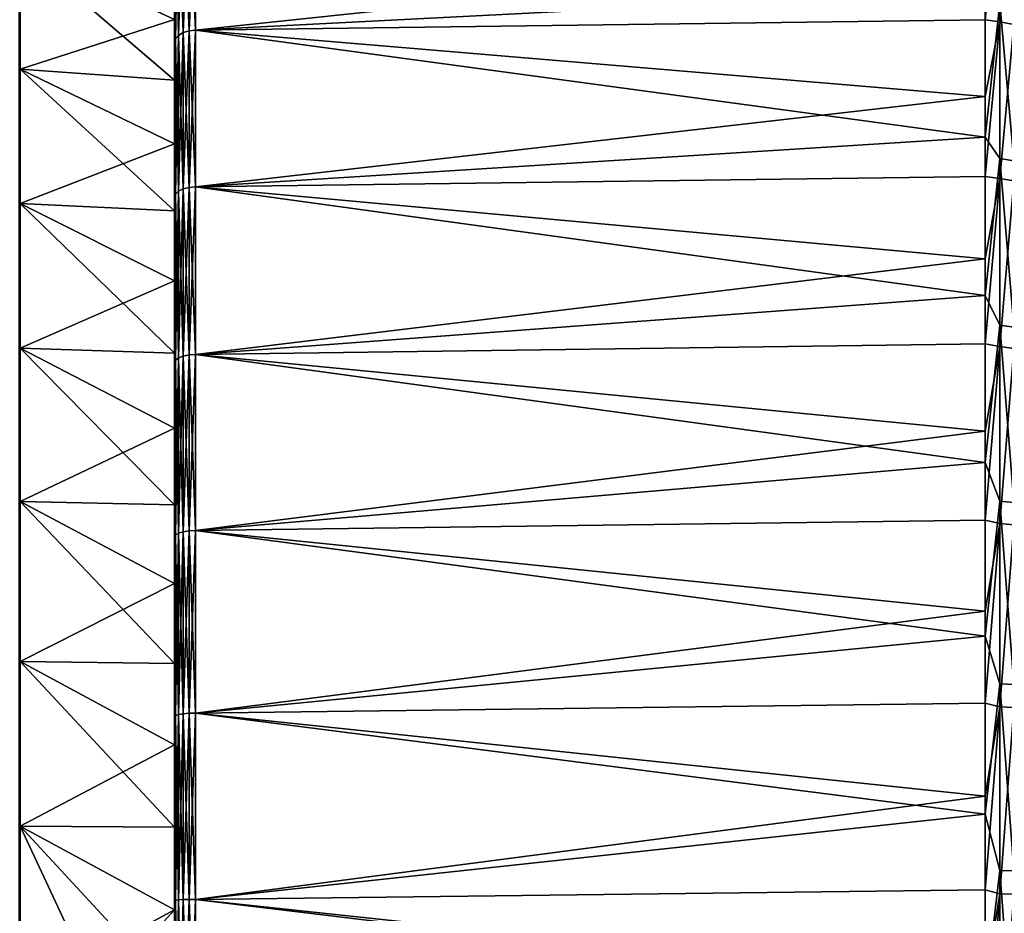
# Model space of a CAD drawing. Header units: metres. Extents: x 59 to 125, y -85 to 130.
# Tile 109 of 125: x 104 to 118, y 29 to 42. Entities that reach past the tile are written whole.
import ezdxf

# ---------------------------------------------------------------- set-up
doc = ezdxf.new("R2010")
doc.units = ezdxf.units.M
doc.layers.add('solid_20664500_510', color=7, linetype='CONTINUOUS')

msp = doc.modelspace()

# ---------------------------------------------------------------- linework, layer by layer
at = {"layer": 'solid_20664500_510'}
for points in [[(105.949997, 45.401066, 14.577128), (105.949997, 41.887913, 13.887687), (105.949997, 41.023945, 14.700995)], [(105.949997, 45.401066, 14.577128), (105.949997, 41.023945, 14.700995), (105.949997, 40.112427, 15.46063)], [(105.949997, 45.401066, 14.577128), (105.949997, 40.112427, 15.46063), (105.949997, 39.156967, 16.163656)], [(105.949997, 43.588722, 16.500938), (105.949997, 45.401066, 14.577128), (105.949997, 39.156967, 16.163656)], [(105.949997, 45.401062, -14.577134), (105.949997, 41.023945, -14.700995), (105.949997, 41.887913, -13.887687)], [(105.949997, 45.401062, -14.577134), (105.949997, 43.588718, -16.500944), (105.949997, 41.023945, -14.700995)], [(117.7155, 43.902145, 16.586414), (117.506783, 42.927513, 17.497696), (117.506783, 41.881016, 18.338957)], [(117.7155, 41.855034, 18.330994), (117.7155, 43.902145, 16.586414), (117.506783, 41.881016, 18.338957)], [(117.915222, 43.857029, 16.539356), (117.7155, 43.902145, 16.586414), (117.7155, 41.855034, 18.330994)], [(117.915222, 43.857029, 16.539356), (117.7155, 41.855034, 18.330994), (117.915222, 41.815727, 18.278986)], [(105.964684, 43.641304, -16.578814), (106.007347, 43.698746, -16.639698), (106.007347, 41.660847, -18.349701)], [(105.964684, 41.610859, 18.282557), (106.007347, 41.660847, 18.349701), (106.007347, 43.698746, 16.639698)], [(105.964684, 43.641304, 16.578814), (105.964684, 41.610859, 18.282557), (106.007347, 43.698746, 16.639698)], [(106.007347, 43.698746, -16.639698), (106.073814, 43.744316, -16.688), (106.073814, 41.7005, -18.402966)], [(106.007347, 41.660847, 18.349701), (106.073814, 41.7005, 18.402966), (106.073814, 43.744316, 16.688)], [(106.007347, 43.698746, 16.639698), (106.007347, 41.660847, 18.349701), (106.073814, 43.744316, 16.688)], [(106.007347, 41.660847, -18.349701), (106.007347, 43.698746, -16.639698), (106.073814, 41.7005, -18.402966)], [(106.073814, 43.744316, -16.688), (106.157562, 43.77354, -16.718977), (106.157562, 41.725933, -18.437126)], [(106.073814, 41.7005, 18.402966), (106.157562, 41.725933, 18.437126), (106.157562, 43.77354, 16.718977)], [(106.073814, 43.744316, 16.688), (106.073814, 41.7005, 18.402966), (106.157562, 43.77354, 16.718977)], [(106.073814, 41.7005, -18.402966), (106.073814, 43.744316, -16.688), (106.157562, 41.725933, -18.437126)], [(106.157562, 41.725933, 18.437126), (106.25, 41.734646, 18.448833), (106.25, 43.783558, 16.729593)], [(106.157562, 43.77354, 16.718977), (106.157562, 41.725933, 18.437126), (106.25, 43.783558, 16.729593)], [(106.157562, 43.77354, -16.718977), (106.25, 43.783558, -16.729593), (106.25, 41.734646, -18.448833)], [(106.157562, 41.725933, -18.437126), (106.157562, 43.77354, -16.718977), (106.25, 41.734646, -18.448833)], [(106.25, 43.783558, 16.729593), (106.25, 41.734646, 18.448833), (117.506783, 42.927513, 17.497696)], [(106.25, 41.734646, -18.448833), (106.25, 43.783558, -16.729593), (117.506783, 42.314236, -18.002851)], [(105.964684, 43.641304, 16.578814), (105.949997, 43.588722, 16.500938), (105.949997, 41.566051, 18.200331)], [(105.964684, 43.641304, 16.578814), (105.949997, 41.566051, 18.200331), (105.964684, 41.610859, 18.282557)], [(105.964684, 43.641304, -16.578814), (105.949997, 41.566044, -18.200336), (105.949997, 43.588718, -16.500944)], [(105.964684, 41.610859, -18.282557), (105.949997, 41.566044, -18.200336), (105.964684, 43.641304, -16.578814)], [(105.949997, 43.588722, 16.500938), (105.949997, 39.156967, 16.163656), (105.949997, 38.160816, 16.807732)], [(105.949997, 43.588722, 16.500938), (105.949997, 38.160816, 16.807732), (105.949997, 37.127316, 17.390646)], [(105.949997, 43.588722, 16.500938), (105.949997, 37.127316, 17.390646), (105.949997, 36.06049, 17.910067)], [(105.949997, 41.566051, 18.200331), (105.949997, 43.588722, 16.500938), (105.949997, 36.06049, 17.910067)], [(105.949997, 43.588718, -16.500944), (105.949997, 38.160816, -16.807732), (105.949997, 39.156967, -16.163656)], [(105.949997, 43.588718, -16.500944), (105.949997, 41.566044, -18.200336), (105.949997, 38.160816, -16.807732)], [(105.949997, 43.588718, -16.500944), (105.949997, 39.156967, -16.163656), (105.949997, 40.112427, -15.46063)], [(105.949997, 43.588718, -16.500944), (105.949997, 40.112427, -15.46063), (105.949997, 41.023945, -14.700995)], [(105.964684, 41.610859, -18.282557), (105.964684, 43.641304, -16.578814), (106.007347, 41.660847, -18.349701)], [(103.75, 41.177143, 15.703898), (103.75, 42.911163, 14.067949), (103.75, 42.457447, 17.240419)], [(103.75, 42.911163, -14.067949), (103.75, 41.177143, -15.703898), (103.75, 42.457447, -17.240419)], [(105.949997, 41.023945, -14.700995), (103.75, 41.177143, -15.703898), (103.75, 42.911163, -14.067949)], [(105.949997, 41.887913, -13.887687), (105.949997, 41.023945, -14.700995), (103.75, 42.911163, -14.067949)], [(105.949997, 41.887913, 13.887687), (103.75, 42.911163, 14.067949), (103.75, 41.177143, 15.703898)], [(106.25, 41.734646, 18.448833), (117.506783, 41.881016, 18.338957), (117.506783, 42.927513, 17.497696)], [(103.732964, 42.109207, 17.692385), (103.75, 40.357254, 18.802856), (103.75, 42.457447, 17.240419)], [(103.732964, 42.109207, -17.692385), (103.75, 42.457447, -17.240419), (103.75, 40.357254, -18.802856)], [(103.75, 41.177143, 15.703898), (103.75, 42.457447, 17.240419), (103.75, 40.357254, 18.802856)], [(103.75, 41.177143, -15.703898), (103.75, 40.357254, -18.802856), (103.75, 42.457447, -17.240419)], [(106.25, 41.734646, -18.448833), (117.506783, 42.314236, -18.002851), (117.506783, 40.210007, -19.491426)], [(117.7155, 42.120113, -18.127596), (117.506783, 40.210007, -19.491426), (117.506783, 42.314236, -18.002851)], [(117.7155, 42.120113, -18.127596), (117.7155, 39.905121, -19.653381), (117.506783, 40.210007, -19.491426)], [(117.915222, 39.871319, -19.597641), (117.7155, 39.905121, -19.653381), (117.7155, 42.120113, -18.127596)], [(117.915222, 39.871319, -19.597641), (117.7155, 42.120113, -18.127596), (117.915222, 42.080029, -18.076185)], [(103.732964, 42.109207, 17.692385), (103.732964, 40.03957, 19.16087), (103.75, 40.357254, 18.802856)], [(103.732964, 40.03957, -19.16087), (103.732964, 42.109207, -17.692385), (103.75, 40.357254, -18.802856)], [(105.949997, 41.023945, 14.700995), (105.949997, 41.887913, 13.887687), (103.75, 41.177143, 15.703898)], [(106.25, 41.734646, 18.448833), (117.506783, 40.787212, 19.117718), (117.506783, 41.881016, 18.338957)], [(117.7155, 41.855034, 18.330994), (117.506783, 41.881016, 18.338957), (117.506783, 40.787212, 19.117718)], [(117.7155, 41.855034, 18.330994), (117.506783, 40.787212, 19.117718), (117.506783, 39.64983, 19.831324)], [(117.7155, 39.618092, 19.824411), (117.7155, 41.855034, 18.330994), (117.506783, 39.64983, 19.831324)], [(117.915222, 41.815727, 18.278986), (117.7155, 41.855034, 18.330994), (117.7155, 39.618092, 19.824411)], [(106.007347, 41.660847, -18.349701), (106.073814, 41.7005, -18.402966), (106.073814, 39.471409, -19.869061)], [(106.007347, 39.438206, 19.811554), (106.073814, 39.471409, 19.869061), (106.073814, 41.7005, 18.402966)], [(106.007347, 41.660847, 18.349701), (106.007347, 39.438206, 19.811554), (106.073814, 41.7005, 18.402966)], [(106.073814, 41.7005, -18.402966), (106.157562, 41.725933, -18.437126), (106.157562, 39.492702, -19.905945)], [(106.073814, 39.471409, 19.869061), (106.157562, 39.492702, 19.905945), (106.157562, 41.725933, 18.437126)], [(106.073814, 41.7005, 18.402966), (106.073814, 39.471409, 19.869061), (106.157562, 41.725933, 18.437126)], [(106.073814, 39.471409, -19.869061), (106.073814, 41.7005, -18.402966), (106.157562, 39.492702, -19.905945)], [(106.157562, 39.492702, 19.905945), (106.25, 39.5, 19.918585), (106.25, 41.734646, 18.448833)], [(106.157562, 41.725933, 18.437126), (106.157562, 39.492702, 19.905945), (106.25, 41.734646, 18.448833)], [(106.157562, 41.725933, -18.437126), (106.25, 41.734646, -18.448833), (106.25, 39.5, -19.918585)], [(106.157562, 39.492702, -19.905945), (106.157562, 41.725933, -18.437126), (106.25, 39.5, -19.918585)], [(106.25, 41.734646, 18.448833), (106.25, 39.5, 19.918585), (117.506783, 40.787212, 19.117718)], [(106.25, 39.5, -19.918585), (106.25, 41.734646, -18.448833), (117.506783, 40.210007, -19.491426)], [(117.915222, 41.815727, 18.278986), (117.7155, 39.618092, 19.824411), (117.915222, 39.585133, 19.768167)], [(105.964684, 41.610859, 18.282557), (105.949997, 41.566051, 18.200331), (105.949997, 39.35923, 19.653427)], [(105.964684, 41.610859, 18.282557), (105.949997, 39.35923, 19.653427), (105.964684, 39.396351, 19.739061)], [(105.964684, 41.610859, -18.282557), (105.949997, 39.359222, -19.653431), (105.949997, 41.566044, -18.200336)], [(105.964684, 39.396351, -19.739061), (105.949997, 39.359222, -19.653431), (105.964684, 41.610859, -18.282557)], [(105.949997, 41.566051, 18.200331), (105.949997, 36.06049, 17.910067), (105.949997, 34.96455, 18.364006)], [(105.949997, 41.566051, 18.200331), (105.949997, 34.96455, 18.364006), (105.949997, 33.843208, 18.750971)], [(105.949997, 41.566051, 18.200331), (105.949997, 33.843208, 18.750971), (105.949997, 32.700237, 19.069614)], [(105.949997, 41.566051, 18.200331), (105.949997, 32.700237, 19.069614), (105.949997, 31.540108, 19.318634)], [(105.949997, 41.566051, 18.200331), (105.949997, 31.540108, 19.318634), (105.949997, 30.367378, 19.497107)], [(105.949997, 39.35923, 19.653427), (105.949997, 41.566051, 18.200331), (105.949997, 30.367378, 19.497107)], [(105.949997, 41.566044, -18.200336), (105.949997, 34.96455, -18.364006), (105.949997, 36.06049, -17.910067)], [(105.949997, 41.566044, -18.200336), (105.949997, 39.359222, -19.653431), (105.949997, 34.96455, -18.364006)], [(105.949997, 41.566044, -18.200336), (105.949997, 36.06049, -17.910067), (105.949997, 37.127316, -17.390646)], [(105.949997, 41.566044, -18.200336), (105.949997, 37.127316, -17.390646), (105.949997, 38.160816, -16.807732)], [(105.964684, 41.610859, -18.282557), (106.007347, 41.660847, -18.349701), (106.007347, 39.438206, -19.811554)], [(105.964684, 39.396351, 19.739061), (106.007347, 39.438206, 19.811554), (106.007347, 41.660847, 18.349701)], [(105.964684, 41.610859, 18.282557), (105.964684, 39.396351, 19.739061), (106.007347, 41.660847, 18.349701)], [(105.964684, 39.396351, -19.739061), (105.964684, 41.610859, -18.282557), (106.007347, 39.438206, -19.811554)], [(106.007347, 39.438206, -19.811554), (106.007347, 41.660847, -18.349701), (106.073814, 39.471409, -19.869061)], [(103.75, 39.264881, 17.127527), (103.75, 41.177143, 15.703898), (103.75, 40.357254, 18.802856)], [(103.75, 41.177143, -15.703898), (103.75, 39.264881, -17.127527), (103.75, 40.357254, -18.802856)], [(105.949997, 39.156967, -16.163656), (103.75, 39.264881, -17.127527), (103.75, 41.177143, -15.703898)], [(105.949997, 40.112427, -15.46063), (105.949997, 39.156967, -16.163656), (103.75, 41.177143, -15.703898)], [(105.949997, 41.023945, -14.700995), (105.949997, 40.112427, -15.46063), (103.75, 41.177143, -15.703898)], [(105.949997, 40.112427, 15.46063), (103.75, 41.177143, 15.703898), (103.75, 39.264881, 17.127527)], [(105.949997, 40.112427, 15.46063), (105.949997, 41.023945, 14.700995), (103.75, 41.177143, 15.703898)], [(106.25, 39.5, 19.918585), (117.506783, 39.64983, 19.831324), (117.506783, 40.787212, 19.117718)], [(103.732964, 40.03957, 19.16087), (103.75, 38.089901, 20.11079), (103.75, 40.357254, 18.802856)], [(103.732964, 40.03957, -19.16087), (103.75, 40.357254, -18.802856), (103.75, 38.089901, -20.11079)], [(103.75, 39.264881, 17.127527), (103.75, 40.357254, 18.802856), (103.75, 38.089901, 20.11079)], [(103.75, 39.264881, -17.127527), (103.75, 38.089901, -20.11079), (103.75, 40.357254, -18.802856)], [(106.25, 39.5, -19.918585), (117.506783, 40.210007, -19.491426), (117.506783, 37.952393, -20.735231)], [(117.7155, 39.905121, -19.653381), (117.506783, 37.952393, -20.735231), (117.506783, 40.210007, -19.491426)], [(103.732964, 40.03957, 19.16087), (103.732964, 37.818531, 20.388393), (103.75, 38.089901, 20.11079)], [(103.732964, 37.818531, -20.388393), (103.732964, 40.03957, -19.16087), (103.75, 38.089901, -20.11079)], [(105.949997, 39.156967, 16.163656), (105.949997, 40.112427, 15.46063), (103.75, 39.264881, 17.127527)], [(117.7155, 39.905121, -19.653381), (117.7155, 37.527012, -20.909887), (117.506783, 37.952393, -20.735231)], [(117.915222, 37.499954, -20.850578), (117.7155, 37.527012, -20.909887), (117.7155, 39.905121, -19.653381)], [(117.915222, 37.499954, -20.850578), (117.7155, 39.905121, -19.653381), (117.915222, 39.871319, -19.597641)], [(106.25, 39.5, 19.918585), (117.506783, 38.472744, 20.477345), (117.506783, 39.64983, 19.831324)], [(117.7155, 39.618092, 19.824411), (117.506783, 39.64983, 19.831324), (117.506783, 38.472744, 20.477345)], [(117.7155, 39.618092, 19.824411), (117.506783, 38.472744, 20.477345), (117.506783, 37.259968, 21.053576)], [(117.7155, 37.221962, 21.046206), (117.7155, 39.618092, 19.824411), (117.506783, 37.259968, 21.053576)], [(117.915222, 39.585133, 19.768167), (117.7155, 39.618092, 19.824411), (117.7155, 37.221962, 21.046206)], [(106.007347, 39.438206, -19.811554), (106.073814, 39.471409, -19.869061), (106.073814, 37.087185, -21.066463)], [(106.007347, 37.060883, 21.005489), (106.073814, 37.087185, 21.066463), (106.073814, 39.471409, 19.869061)], [(106.007347, 39.438206, 19.811554), (106.007347, 37.060883, 21.005489), (106.073814, 39.471409, 19.869061)], [(106.073814, 39.471409, -19.869061), (106.157562, 39.492702, -19.905945), (106.157562, 37.104053, -21.105568)], [(106.073814, 37.087185, 21.066463), (106.157562, 37.104053, 21.105568), (106.157562, 39.492702, 19.905945)], [(106.073814, 39.471409, 19.869061), (106.073814, 37.087185, 21.066463), (106.157562, 39.492702, 19.905945)], [(106.073814, 37.087185, -21.066463), (106.073814, 39.471409, -19.869061), (106.157562, 37.104053, -21.105568)], [(106.157562, 37.104053, 21.105568), (106.25, 37.109833, 21.118971), (106.25, 39.5, 19.918585)], [(106.157562, 39.492702, 19.905945), (106.157562, 37.104053, 21.105568), (106.25, 39.5, 19.918585)], [(106.157562, 39.492702, -19.905945), (106.25, 39.5, -19.918585), (106.25, 37.109833, -21.118971)], [(106.157562, 37.104053, -21.105568), (106.157562, 39.492702, -19.905945), (106.25, 37.109833, -21.118971)], [(106.25, 39.5, 19.918585), (106.25, 37.109833, 21.118971), (117.506783, 38.472744, 20.477345)], [(106.25, 37.109833, -21.118971), (106.25, 39.5, -19.918585), (117.506783, 37.952393, -20.735231)], [(117.915222, 39.585133, 19.768167), (117.7155, 37.221962, 21.046206), (117.915222, 37.195801, 20.986494)], [(105.964684, 39.396351, 19.739061), (105.949997, 39.35923, 19.653427), (105.949997, 36.998817, 20.84013)], [(105.964684, 39.396351, 19.739061), (105.949997, 36.998817, 20.84013), (105.964684, 37.027729, 20.928629)], [(105.964684, 39.396351, -19.739061), (105.949997, 36.99881, -20.840132), (105.949997, 39.359222, -19.653431)], [(105.964684, 37.027729, -20.928629), (105.949997, 36.99881, -20.840132), (105.964684, 39.396351, -19.739061)], [(105.949997, 39.35923, 19.653427), (105.949997, 29.186253, 19.604464), (105.949997, 28, 19.640326)], [(105.949997, 16.640776, 19.653431), (105.949997, 39.35923, 19.653427), (105.949997, 28, 19.640326)], [(105.949997, 39.35923, 19.653427), (105.949997, 30.367378, 19.497107), (105.949997, 29.186253, 19.604464)], [(105.949997, 19.00119, 20.840132), (105.949997, 36.998817, 20.84013), (105.949997, 39.35923, 19.653427)], [(105.949997, 16.640776, 19.653431), (105.949997, 19.00119, 20.840132), (105.949997, 39.35923, 19.653427)], [(105.949997, 39.359222, -19.653431), (105.949997, 28, -19.640326), (105.949997, 29.186253, -19.604464)], [(105.949997, 39.359222, -19.653431), (105.949997, 16.64077, -19.653427), (105.949997, 28, -19.640326)], [(105.949997, 39.359222, -19.653431), (105.949997, 29.186253, -19.604464), (105.949997, 30.367378, -19.497107)], [(105.949997, 39.359222, -19.653431), (105.949997, 30.367378, -19.497107), (105.949997, 31.540108, -19.318634)], [(105.949997, 39.359222, -19.653431), (105.949997, 31.540108, -19.318634), (105.949997, 32.700237, -19.069614)], [(105.949997, 39.359222, -19.653431), (105.949997, 32.700237, -19.069614), (105.949997, 33.843208, -18.750971)], [(105.949997, 39.359222, -19.653431), (105.949997, 33.843208, -18.750971), (105.949997, 34.96455, -18.364006)], [(105.949997, 39.359222, -19.653431), (105.949997, 36.99881, -20.840132), (105.949997, 16.64077, -19.653427)], [(105.964684, 39.396351, -19.739061), (106.007347, 39.438206, -19.811554), (106.007347, 37.060883, -21.005489)], [(105.964684, 37.027729, 20.928629), (106.007347, 37.060883, 21.005489), (106.007347, 39.438206, 19.811554)], [(105.964684, 39.396351, 19.739061), (105.964684, 37.027729, 20.928629), (106.007347, 39.438206, 19.811554)], [(105.964684, 37.027729, -20.928629), (105.964684, 39.396351, -19.739061), (106.007347, 37.060883, -21.005489)], [(106.007347, 37.060883, -21.005489), (106.007347, 39.438206, -19.811554), (106.073814, 37.087185, -21.066463)], [(103.75, 37.200466, 18.319426), (103.75, 39.264881, 17.127527), (103.75, 38.089901, 20.11079)], [(103.75, 39.264881, -17.127527), (103.75, 37.200466, -18.319426), (103.75, 38.089901, -20.11079)], [(105.949997, 37.127316, -17.390646), (103.75, 37.200466, -18.319426), (103.75, 39.264881, -17.127527)], [(105.949997, 38.160816, -16.807732), (105.949997, 37.127316, -17.390646), (103.75, 39.264881, -17.127527)], [(105.949997, 39.156967, -16.163656), (105.949997, 38.160816, -16.807732), (103.75, 39.264881, -17.127527)], [(105.949997, 38.160816, 16.807732), (103.75, 39.264881, 17.127527), (103.75, 37.200466, 18.319426)], [(105.949997, 38.160816, 16.807732), (105.949997, 39.156967, 16.163656), (103.75, 39.264881, 17.127527)], [(106.25, 37.109833, 21.118971), (117.506783, 37.259968, 21.053576), (117.506783, 38.472744, 20.477345)], [(103.732964, 37.818531, 20.388393), (103.75, 35.686638, 21.14628), (103.75, 38.089901, 20.11079)], [(103.732964, 37.818531, -20.388393), (103.75, 38.089901, -20.11079), (103.75, 35.686638, -21.14628)], [(105.949997, 37.127316, 17.390646), (105.949997, 38.160816, 16.807732), (103.75, 37.200466, 18.319426)], [(103.75, 37.200466, 18.319426), (103.75, 38.089901, 20.11079), (103.75, 35.686638, 21.14628)], [(103.75, 37.200466, -18.319426), (103.75, 35.686638, -21.14628), (103.75, 38.089901, -20.11079)], [(106.25, 37.109833, -21.118971), (117.506783, 37.952393, -20.735231), (117.506783, 35.569775, -21.718622)], [(117.7155, 37.527012, -20.909887), (117.506783, 35.569775, -21.718622), (117.506783, 37.952393, -20.735231)], [(103.732964, 37.818531, 20.388393), (103.732964, 35.474022, 21.359522), (103.75, 35.686638, 21.14628)], [(103.732964, 35.474022, -21.359522), (103.732964, 37.818531, -20.388393), (103.75, 35.686638, -21.14628)], [(117.7155, 37.527012, -20.909887), (117.7155, 35.018364, -21.879896), (117.506783, 35.569775, -21.718622)], [(117.915222, 34.998425, -21.817831), (117.7155, 35.018364, -21.879896), (117.7155, 37.527012, -20.909887)], [(117.915222, 34.998425, -21.817831), (117.7155, 37.527012, -20.909887), (117.915222, 37.499954, -20.850578)], [(106.25, 37.109833, 21.118971), (117.506783, 36.015629, 21.558054), (117.506783, 37.259968, 21.053576)], [(117.7155, 37.221962, 21.046206), (117.506783, 37.259968, 21.053576), (117.506783, 36.015629, 21.558054)], [(117.7155, 37.221962, 21.046206), (117.506783, 36.015629, 21.558054), (117.506783, 34.743973, 21.989061)], [(117.7155, 34.699478, 21.979635), (117.7155, 37.221962, 21.046206), (117.506783, 34.743973, 21.989061)], [(117.915222, 37.195801, 20.986494), (117.7155, 37.221962, 21.046206), (117.7155, 34.699478, 21.979635)], [(103.75, 35.011173, 19.263756), (103.75, 37.200466, 18.319426), (103.75, 35.686638, 21.14628)], [(103.75, 37.200466, -18.319426), (103.75, 35.011173, -19.263756), (103.75, 35.686638, -21.14628)], [(105.949997, 34.96455, -18.364006), (103.75, 35.011173, -19.263756), (103.75, 37.200466, -18.319426)], [(105.949997, 36.06049, -17.910067), (105.949997, 34.96455, -18.364006), (103.75, 37.200466, -18.319426)], [(105.949997, 37.127316, -17.390646), (105.949997, 36.06049, -17.910067), (103.75, 37.200466, -18.319426)], [(105.949997, 36.06049, 17.910067), (103.75, 37.200466, 18.319426), (103.75, 35.011173, 19.263756)], [(105.949997, 36.06049, 17.910067), (105.949997, 37.127316, 17.390646), (103.75, 37.200466, 18.319426)], [(106.007347, 37.060883, -21.005489), (106.073814, 37.087185, -21.066463), (106.073814, 34.580074, -21.978977)], [(106.007347, 34.561028, 21.915363), (106.073814, 34.580074, 21.978977), (106.073814, 37.087185, 21.066463)], [(106.007347, 37.060883, 21.005489), (106.007347, 34.561028, 21.915363), (106.073814, 37.087185, 21.066463)], [(106.073814, 37.087185, -21.066463), (106.157562, 37.104053, -21.105568), (106.157562, 34.592289, -22.019775)], [(106.073814, 34.580074, 21.978977), (106.157562, 34.592289, 22.019775), (106.157562, 37.104053, 21.105568)], [(106.073814, 37.087185, 21.066463), (106.073814, 34.580074, 21.978977), (106.157562, 37.104053, 21.105568)], [(106.073814, 34.580074, -21.978977), (106.073814, 37.087185, -21.066463), (106.157562, 34.592289, -22.019775)], [(106.157562, 34.592289, 22.019775), (106.25, 34.596474, 22.033758), (106.25, 37.109833, 21.118971)], [(106.157562, 37.104053, 21.105568), (106.157562, 34.592289, 22.019775), (106.25, 37.109833, 21.118971)], [(106.157562, 37.104053, -21.105568), (106.25, 37.109833, -21.118971), (106.25, 34.596474, -22.033758)], [(106.157562, 34.592289, -22.019775), (106.157562, 37.104053, -21.105568), (106.25, 34.596474, -22.033758)], [(106.25, 37.109833, 21.118971), (106.25, 34.596474, 22.033758), (117.506783, 36.015629, 21.558054)], [(106.25, 34.596474, -22.033758), (106.25, 37.109833, -21.118971), (117.506783, 35.569775, -21.718622)], [(117.915222, 37.195801, 20.986494), (117.7155, 34.699478, 21.979635), (117.915222, 34.680473, 21.917276)], [(105.964684, 37.027729, 20.928629), (105.949997, 36.998817, 20.84013), (105.949997, 34.515976, 21.744688)], [(105.964684, 37.027729, 20.928629), (105.949997, 34.515976, 21.744688), (105.964684, 34.537022, 21.835173)], [(105.964684, 37.027729, -20.928629), (105.949997, 34.515972, -21.74469), (105.949997, 36.99881, -20.840132)], [(105.964684, 34.537022, -21.835173), (105.949997, 34.515972, -21.74469), (105.964684, 37.027729, -20.928629)], [(105.949997, 21.484028, 21.74469), (105.949997, 34.515976, 21.744688), (105.949997, 36.998817, 20.84013)], [(105.949997, 19.00119, 20.840132), (105.949997, 21.484028, 21.74469), (105.949997, 36.998817, 20.84013)], [(105.949997, 36.99881, -20.840132), (105.949997, 19.001184, -20.84013), (105.949997, 16.64077, -19.653427)], [(105.949997, 36.99881, -20.840132), (105.949997, 34.515972, -21.74469), (105.949997, 19.001184, -20.84013)], [(105.964684, 37.027729, -20.928629), (106.007347, 37.060883, -21.005489), (106.007347, 34.561028, -21.915363)], [(105.964684, 34.537022, 21.835173), (106.007347, 34.561028, 21.915363), (106.007347, 37.060883, 21.005489)], [(105.964684, 37.027729, 20.928629), (105.964684, 34.537022, 21.835173), (106.007347, 37.060883, 21.005489)], [(105.964684, 34.537022, -21.835173), (105.964684, 37.027729, -20.928629), (106.007347, 34.561028, -21.915363)], [(106.007347, 34.561028, -21.915363), (106.007347, 37.060883, -21.005489), (106.073814, 34.580074, -21.978977)], [(105.949997, 34.96455, 18.364006), (105.949997, 36.06049, 17.910067), (103.75, 35.011173, 19.263756)], [(106.25, 34.596474, 22.033758), (117.506783, 34.743973, 21.989061), (117.506783, 36.015629, 21.558054)], [(103.732964, 35.474022, 21.359522), (103.75, 33.178436, 21.895975), (103.75, 35.686638, 21.14628)], [(103.732964, 35.474022, -21.359522), (103.75, 35.686638, -21.14628), (103.75, 33.178436, -21.895975)], [(103.75, 35.011173, 19.263756), (103.75, 35.686638, 21.14628), (103.75, 33.178436, 21.895975)], [(103.75, 35.011173, -19.263756), (103.75, 33.178436, -21.895975), (103.75, 35.686638, -21.14628)], [(106.25, 34.596474, -22.033758), (117.506783, 35.569775, -21.718622), (117.506783, 33.092087, -22.429237)], [(117.7155, 35.018364, -21.879896), (117.506783, 33.092087, -22.429237), (117.506783, 35.569775, -21.718622)], [(103.732964, 35.474022, 21.359522), (103.732964, 33.035519, 22.062042), (103.75, 33.178436, 21.895975)], [(103.732964, 33.035519, -22.062042), (103.732964, 35.474022, -21.359522), (103.75, 33.178436, -21.895975)], [(103.75, 32.727943, 19.947336), (103.75, 35.011173, 19.263756), (103.75, 33.178436, 21.895975)], [(103.75, 35.011173, -19.263756), (103.75, 32.727943, -19.947336), (103.75, 33.178436, -21.895975)], [(105.949997, 32.700237, -19.069614), (103.75, 32.727943, -19.947336), (103.75, 35.011173, -19.263756)], [(105.949997, 33.843208, -18.750971), (105.949997, 32.700237, -19.069614), (103.75, 35.011173, -19.263756)], [(105.949997, 34.96455, -18.364006), (105.949997, 33.843208, -18.750971), (103.75, 35.011173, -19.263756)], [(105.949997, 33.843208, 18.750971), (103.75, 35.011173, 19.263756), (103.75, 32.727943, 19.947336)], [(105.949997, 33.843208, 18.750971), (105.949997, 34.96455, 18.364006), (103.75, 35.011173, 19.263756)], [(117.7155, 35.018364, -21.879896), (117.7155, 32.413559, -22.550117), (117.506783, 33.092087, -22.429237)], [(117.915222, 32.401009, -22.486147), (117.7155, 32.413559, -22.550117), (117.7155, 35.018364, -21.879896)], [(117.915222, 32.401009, -22.486147), (117.7155, 35.018364, -21.879896), (117.915222, 34.998425, -21.817831)], [(106.25, 34.596474, 22.033758), (117.506783, 33.449333, 22.345127), (117.506783, 34.743973, 21.989061)], [(117.7155, 34.699478, 21.979635), (117.506783, 34.743973, 21.989061), (117.506783, 33.449333, 22.345127)], [(117.7155, 34.699478, 21.979635), (117.506783, 33.449333, 22.345127), (117.506783, 32.136124, 22.62504)], [(117.7155, 32.085201, 22.61191), (117.7155, 34.699478, 21.979635), (117.506783, 32.136124, 22.62504)], [(117.915222, 34.680473, 21.917276), (117.7155, 34.699478, 21.979635), (117.7155, 32.085201, 22.61191)], [(117.915222, 34.680473, 21.917276), (117.7155, 32.085201, 22.61191), (117.915222, 32.073616, 22.547758)], [(105.964684, 34.537022, 21.835173), (105.949997, 34.515976, 21.744688), (105.949997, 31.945499, 22.354477)], [(105.964684, 34.537022, 21.835173), (105.949997, 31.945499, 22.354477), (105.964684, 31.957912, 22.446432)], [(105.964684, 34.537022, -21.835173), (105.949997, 31.945494, -22.354477), (105.949997, 34.515972, -21.74469)], [(105.964684, 31.957912, -22.446432), (105.949997, 31.945494, -22.354477), (105.964684, 34.537022, -21.835173)], [(105.964684, 34.537022, -21.835173), (106.007347, 34.561028, -21.915363), (106.007347, 31.972446, -22.528868)], [(105.964684, 31.957912, 22.446432), (106.007347, 31.972446, 22.528868), (106.007347, 34.561028, 21.915363)], [(105.964684, 34.537022, 21.835173), (105.964684, 31.957912, 22.446432), (106.007347, 34.561028, 21.915363)], [(105.964684, 31.957912, -22.446432), (105.964684, 34.537022, -21.835173), (106.007347, 31.972446, -22.528868)], [(106.007347, 34.561028, -21.915363), (106.073814, 34.580074, -21.978977), (106.073814, 31.983978, -22.594263)], [(106.007347, 31.972446, 22.528868), (106.073814, 31.983978, 22.594263), (106.073814, 34.580074, 21.978977)], [(106.007347, 34.561028, 21.915363), (106.007347, 31.972446, 22.528868), (106.073814, 34.580074, 21.978977)], [(106.007347, 31.972446, -22.528868), (106.007347, 34.561028, -21.915363), (106.073814, 31.983978, -22.594263)], [(106.073814, 34.580074, -21.978977), (106.157562, 34.592289, -22.019775), (106.157562, 31.991373, -22.636204)], [(106.073814, 31.983978, 22.594263), (106.157562, 31.991373, 22.636204), (106.157562, 34.592289, 22.019775)], [(106.073814, 34.580074, 21.978977), (106.073814, 31.983978, 22.594263), (106.157562, 34.592289, 22.019775)], [(106.073814, 31.983978, -22.594263), (106.073814, 34.580074, -21.978977), (106.157562, 31.991373, -22.636204)], [(106.157562, 31.991373, 22.636204), (106.25, 31.993908, 22.650578), (106.25, 34.596474, 22.033758)], [(106.157562, 34.592289, 22.019775), (106.157562, 31.991373, 22.636204), (106.25, 34.596474, 22.033758)], [(106.157562, 34.592289, -22.019775), (106.25, 34.596474, -22.033758), (106.25, 31.993908, -22.650578)], [(106.157562, 31.991373, -22.636204), (106.157562, 34.592289, -22.019775), (106.25, 31.993908, -22.650578)], [(106.25, 34.596474, 22.033758), (106.25, 31.993908, 22.650578), (117.506783, 33.449333, 22.345127)], [(106.25, 31.993908, -22.650578), (106.25, 34.596474, -22.033758), (117.506783, 33.092087, -22.429237)], [(105.949997, 24.054506, 22.354477), (105.949997, 31.945499, 22.354477), (105.949997, 34.515976, 21.744688)], [(105.949997, 21.484028, 21.74469), (105.949997, 24.054506, 22.354477), (105.949997, 34.515976, 21.744688)], [(105.949997, 34.515972, -21.74469), (105.949997, 21.484022, -21.744688), (105.949997, 19.001184, -20.84013)], [(105.949997, 34.515972, -21.74469), (105.949997, 31.945494, -22.354477), (105.949997, 21.484022, -21.744688)], [(105.949997, 32.700237, 19.069614), (105.949997, 33.843208, 18.750971), (103.75, 32.727943, 19.947336)], [(106.25, 31.993908, 22.650578), (117.506783, 32.136124, 22.62504), (117.506783, 33.449333, 22.345127)], [(103.732964, 33.035519, 22.062042), (103.75, 30.600857, 22.349127), (103.75, 33.178436, 21.895975)], [(103.732964, 33.035519, -22.062042), (103.75, 33.178436, -21.895975), (103.75, 30.600855, -22.349127)], [(103.75, 32.727943, 19.947336), (103.75, 33.178436, 21.895975), (103.75, 30.600857, 22.349127)], [(103.75, 32.727943, -19.947336), (103.75, 30.600855, -22.349127), (103.75, 33.178436, -21.895975)], [(103.732964, 33.035519, 22.062042), (103.732964, 30.533689, 22.48712), (103.75, 30.600857, 22.349127)], [(103.732964, 30.533689, -22.48712), (103.732964, 33.035519, -22.062042), (103.75, 30.600855, -22.349127)], [(106.25, 31.993908, -22.650578), (117.506783, 33.092087, -22.429237), (117.506783, 30.550444, -22.858154)], [(117.7155, 32.413559, -22.550117), (117.506783, 30.550444, -22.858154), (117.506783, 33.092087, -22.429237)], [(103.75, 30.379793, 20.361387), (103.75, 32.727943, 19.947336), (103.75, 30.600857, 22.349127)], [(103.75, 32.727943, -19.947336), (103.75, 30.379793, -20.361387), (103.75, 30.600855, -22.349127)], [(105.949997, 30.367378, -19.497107), (103.75, 30.379793, -20.361387), (103.75, 32.727943, -19.947336)], [(105.949997, 31.540108, -19.318634), (105.949997, 30.367378, -19.497107), (103.75, 32.727943, -19.947336)], [(105.949997, 32.700237, -19.069614), (105.949997, 31.540108, -19.318634), (103.75, 32.727943, -19.947336)], [(105.949997, 31.540108, 19.318634), (103.75, 32.727943, 19.947336), (103.75, 30.379793, 20.361387)], [(105.949997, 31.540108, 19.318634), (105.949997, 32.700237, 19.069614), (103.75, 32.727943, 19.947336)], [(117.7155, 32.413559, -22.550117), (117.7155, 29.74828, -22.911369), (117.506783, 30.550444, -22.858154)], [(117.915222, 29.743292, -22.846371), (117.7155, 29.74828, -22.911369), (117.7155, 32.413559, -22.550117)], [(117.915222, 29.743292, -22.846371), (117.7155, 32.413559, -22.550117), (117.915222, 32.401009, -22.486147)], [(106.25, 31.993908, 22.650578), (117.506783, 30.808817, 22.827847), (117.506783, 32.136124, 22.62504)], [(117.7155, 32.085201, 22.61191), (117.506783, 32.136124, 22.62504), (117.506783, 30.808817, 22.827847)], [(117.7155, 32.085201, 22.61191), (117.506783, 30.808817, 22.827847), (117.506783, 29.471937, 22.952852)], [(117.7155, 29.414949, 22.934368), (117.7155, 32.085201, 22.61191), (117.506783, 29.471937, 22.952852)], [(117.915222, 32.073616, 22.547758), (117.7155, 32.085201, 22.61191), (117.7155, 29.414949, 22.934368)], [(117.915222, 32.073616, 22.547758), (117.7155, 29.414949, 22.934368), (117.915222, 29.410942, 22.869301)], [(105.964684, 31.957912, 22.446432), (105.949997, 31.945499, 22.354477), (105.949997, 29.320925, 22.661524)], [(105.964684, 31.957912, 22.446432), (105.949997, 29.320925, 22.661524), (105.964684, 29.325277, 22.754143)], [(105.964684, 31.957912, -22.446432), (105.949997, 29.320919, -22.661524), (105.949997, 31.945494, -22.354477)], [(105.964684, 29.325277, -22.754143), (105.949997, 29.320919, -22.661524), (105.964684, 31.957912, -22.446432)], [(105.949997, 26.679081, 22.661524), (105.949997, 29.320925, 22.661524), (105.949997, 31.945499, 22.354477)], [(105.949997, 24.054506, 22.354477), (105.949997, 26.679081, 22.661524), (105.949997, 31.945499, 22.354477)], [(105.949997, 31.945494, -22.354477), (105.949997, 24.054501, -22.354477), (105.949997, 21.484022, -21.744688)], [(105.949997, 31.945494, -22.354477), (105.949997, 29.320919, -22.661524), (105.949997, 24.054501, -22.354477)], [(105.964684, 31.957912, -22.446432), (106.007347, 31.972446, -22.528868), (106.007347, 29.330145, -22.837709)], [(105.964684, 29.325277, 22.754143), (106.007347, 29.330145, 22.837709), (106.007347, 31.972446, 22.528868)], [(105.964684, 31.957912, 22.446432), (105.964684, 29.325277, 22.754143), (106.007347, 31.972446, 22.528868)], [(105.964684, 29.325277, -22.754143), (105.964684, 31.957912, -22.446432), (106.007347, 29.330145, -22.837709)], [(106.007347, 31.972446, -22.528868), (106.073814, 31.983978, -22.594263), (106.073814, 29.334005, -22.903999)], [(106.007347, 29.330145, 22.837709), (106.073814, 29.334005, 22.903999), (106.073814, 31.983978, 22.594263)], [(106.007347, 31.972446, 22.528868), (106.007347, 29.330145, 22.837709), (106.073814, 31.983978, 22.594263)], [(106.007347, 29.330145, -22.837709), (106.007347, 31.972446, -22.528868), (106.073814, 29.334005, -22.903999)], [(106.073814, 31.983978, -22.594263), (106.157562, 31.991373, -22.636204), (106.157562, 29.336483, -22.946516)], [(106.073814, 29.334005, 22.903999), (106.157562, 29.336483, 22.946516), (106.157562, 31.991373, 22.636204)], [(106.073814, 31.983978, 22.594263), (106.073814, 29.334005, 22.903999), (106.157562, 31.991373, 22.636204)], [(106.073814, 29.334005, -22.903999), (106.073814, 31.983978, -22.594263), (106.157562, 29.336483, -22.946516)], [(106.157562, 29.336483, 22.946516), (106.25, 29.337332, 22.961088), (106.25, 31.993908, 22.650578)], [(106.157562, 31.991373, 22.636204), (106.157562, 29.336483, 22.946516), (106.25, 31.993908, 22.650578)], [(106.157562, 31.991373, -22.636204), (106.25, 31.993908, -22.650578), (106.25, 29.337332, -22.961088)], [(106.157562, 29.336483, -22.946516), (106.157562, 31.991373, -22.636204), (106.25, 29.337332, -22.961088)], [(106.25, 31.993908, 22.650578), (106.25, 29.337332, 22.961088), (117.506783, 30.808817, 22.827847)], [(106.25, 29.337332, -22.961088), (106.25, 31.993908, -22.650578), (117.506783, 30.550444, -22.858154)], [(105.949997, 30.367378, 19.497107), (105.949997, 31.540108, 19.318634), (103.75, 30.379793, 20.361387)], [(106.25, 29.337332, 22.961088), (117.506783, 29.471937, 22.952852), (117.506783, 30.808817, 22.827847)], [(103.732964, 28, 22.62941), (103.75, 28, 22.5), (103.75, 30.600857, 22.349127)], [(103.732964, 30.533689, 22.48712), (103.732964, 28, 22.62941), (103.75, 30.600857, 22.349127)], [(103.732964, 30.533689, -22.48712), (103.75, 30.600855, -22.349127), (103.75, 28, -22.5)], [(103.732964, 30.533689, -22.48712), (103.75, 28, -22.5), (103.732964, 28, -22.62941)], [(103.75, 30.379793, 20.361387), (103.75, 30.600857, 22.349127), (103.75, 28, 22.5)], [(103.75, 28, -20.5), (103.75, 28, -22.5), (103.75, 30.600855, -22.349127)], [(103.75, 30.379793, -20.361387), (103.75, 28, -20.5), (103.75, 30.600855, -22.349127)], [(106.25, 29.337332, -22.961088), (117.506783, 30.550444, -22.858154), (117.506783, 27.976765, -22.999989)], [(117.7155, 29.74828, -22.911369), (117.506783, 27.976765, -22.999989), (117.506783, 30.550444, -22.858154)], [(103.75, 30.379793, 20.361387), (103.75, 28, 22.5), (103.75, 28, 20.5)], [(105.949997, 29.186253, 19.604464), (103.75, 30.379793, 20.361387), (103.75, 28, 20.5)], [(104.862686, 28, -20.102636), (103.75, 28, -20.5), (103.75, 30.379793, -20.361387)], [(105.949997, 28, -19.640326), (104.862686, 28, -20.102636), (103.75, 30.379793, -20.361387)], [(105.949997, 29.186253, -19.604464), (105.949997, 28, -19.640326), (103.75, 30.379793, -20.361387)], [(105.949997, 30.367378, -19.497107), (105.949997, 29.186253, -19.604464), (103.75, 30.379793, -20.361387)], [(105.949997, 29.186253, 19.604464), (105.949997, 30.367378, 19.497107), (103.75, 30.379793, 20.361387)], [(117.7155, 29.74828, -22.911369), (117.7155, 27.059046, -22.9587), (117.506783, 27.976765, -22.999989)], [(117.915222, 27.061689, -22.893564), (117.7155, 27.059046, -22.9587), (117.7155, 29.74828, -22.911369)], [(117.915222, 27.061689, -22.893564), (117.7155, 29.74828, -22.911369), (117.915222, 29.743292, -22.846371)], [(106.25, 29.337332, 22.961088), (117.506783, 28.130041, 22.999632), (117.506783, 29.471937, 22.952852)], [(117.7155, 29.414949, 22.934368), (117.506783, 29.471937, 22.952852), (117.506783, 28.130041, 22.999632)], [(117.7155, 29.414949, 22.934368), (117.506783, 28.130041, 22.999632), (117.506783, 26.787703, 22.968029)], [(117.7155, 26.725313, 22.942593), (117.7155, 29.414949, 22.934368), (117.506783, 26.787703, 22.968029)], [(117.915222, 29.410942, 22.869301), (117.7155, 29.414949, 22.934368), (117.7155, 26.725313, 22.942593)], [(117.915222, 29.410942, 22.869301), (117.7155, 26.725313, 22.942593), (117.915222, 26.728935, 22.877502)], [(105.964684, 29.325277, 22.754143), (105.949997, 29.320925, 22.661524), (105.949997, 26.679081, 22.661524)], [(105.964684, 29.325277, 22.754143), (105.949997, 26.679081, 22.661524), (105.964684, 26.674723, 22.754143)], [(105.964684, 26.674723, -22.754143), (105.949997, 29.320919, -22.661524), (105.964684, 29.325277, -22.754143)], [(105.949997, 29.320919, -22.661524), (105.949997, 26.679075, -22.661524), (105.949997, 24.054501, -22.354477)], [(105.964684, 26.674723, -22.754143), (105.949997, 26.679075, -22.661524), (105.949997, 29.320919, -22.661524)], [(105.964684, 29.325277, -22.754143), (106.007347, 29.330145, -22.837709), (106.007347, 26.669855, -22.837709)], [(105.964684, 26.674723, 22.754143), (106.007347, 26.669855, 22.837709), (106.007347, 29.330145, 22.837709)], [(105.964684, 29.325277, 22.754143), (105.964684, 26.674723, 22.754143), (106.007347, 29.330145, 22.837709)], [(105.964684, 26.674723, -22.754143), (105.964684, 29.325277, -22.754143), (106.007347, 26.669855, -22.837709)], [(106.007347, 29.330145, -22.837709), (106.073814, 29.334005, -22.903999), (106.073814, 26.665995, -22.903999)], [(106.007347, 26.669855, 22.837709), (106.073814, 26.665995, 22.903999), (106.073814, 29.334005, 22.903999)], [(106.007347, 29.330145, 22.837709), (106.007347, 26.669855, 22.837709), (106.073814, 29.334005, 22.903999)], [(106.007347, 26.669855, -22.837709), (106.007347, 29.330145, -22.837709), (106.073814, 26.665995, -22.903999)], [(106.073814, 29.334005, -22.903999), (106.157562, 29.336483, -22.946516), (106.157562, 26.663517, -22.946516)], [(106.073814, 26.665995, 22.903999), (106.157562, 26.663517, 22.946516), (106.157562, 29.336483, 22.946516)], [(106.073814, 29.334005, 22.903999), (106.073814, 26.665995, 22.903999), (106.157562, 29.336483, 22.946516)], [(106.073814, 26.665995, -22.903999), (106.073814, 29.334005, -22.903999), (106.157562, 26.663517, -22.946516)], [(106.157562, 26.663517, 22.946516), (106.25, 26.662668, 22.961088), (106.25, 29.337332, 22.961088)], [(106.157562, 29.336483, 22.946516), (106.157562, 26.663517, 22.946516), (106.25, 29.337332, 22.961088)], [(106.157562, 29.336483, -22.946516), (106.25, 29.337332, -22.961088), (106.25, 26.662668, -22.961088)], [(106.157562, 26.663517, -22.946516), (106.157562, 29.336483, -22.946516), (106.25, 26.662668, -22.961088)], [(106.25, 29.337332, 22.961088), (106.25, 26.662668, 22.961088), (117.506783, 28.130041, 22.999632)], [(106.25, 26.662668, -22.961088), (106.25, 29.337332, -22.961088), (117.506783, 27.976765, -22.999989)], [(105.949997, 29.186253, 19.604464), (103.75, 28, 20.5), (104.862686, 28, 20.102636)], [(105.949997, 29.186253, 19.604464), (104.862686, 28, 20.102636), (105.949997, 28, 19.640326)]]:
    msp.add_3dface(points, dxfattribs=at)

doc.saveas('drawing.dxf')
